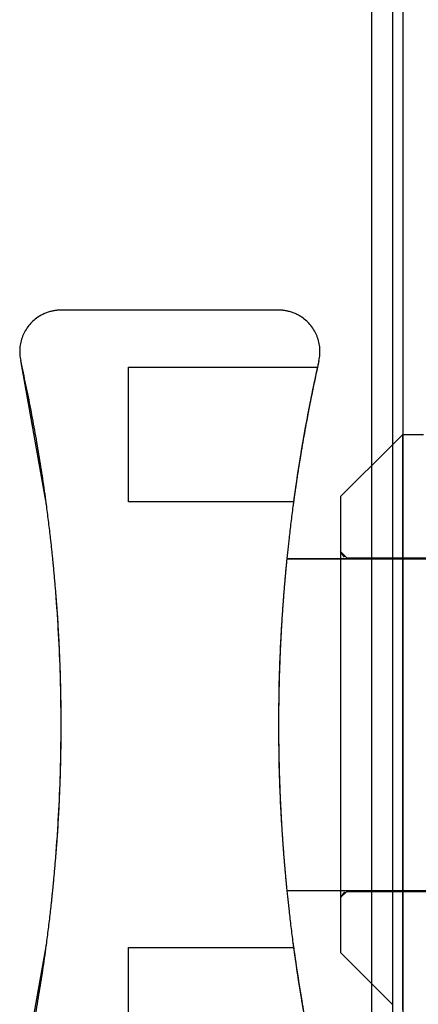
# Model space of a CAD drawing. Extents: x -156717 to 425753, y -51191 to 363295.
# Tile 151 of 256: x 135136 to 135155, y 108219 to 108267. Entities that reach past the tile are written whole.
import ezdxf

# ---------------------------------------------------------------- set-up
doc = ezdxf.new("R2010")
doc.units = 0
doc.header["$LTSCALE"] = 50
doc.linetypes.add('PHANTOM', pattern=[0.8, 0.45, -0.05, 0.1, -0.05, 0.1, -0.05])
doc.layers.get('0').update_dxf_attribs({"linetype": 'CONTINUOUS'})
doc.layers.add('DEFAULT_3', color=7, linetype='PHANTOM')

msp = doc.modelspace()

# ---------------------------------------------------------------- linework, layer by layer
at = {"color": 3, "linetype": 'Continuous'}
msp.add_line((135154.10948, 109187.89077), (135154.10948, 108142.23835), dxfattribs=at)
msp.add_line((135154.10948, 109187.89077), (135154.10948, 108142.23835), dxfattribs=at)
at = {"layer": 'DEFAULT_3', "color": 8, "linetype": 'PHANTOM'}
for p, q in [((135154.60955, 109187.89077), (135154.60955, 108208.24796)), ((135148.60801, 108252.70444), (135138.10714, 108252.70444)), ((135137.41148, 108243.22949), (135136.15564, 108250.26507)), ((135141.35728, 108249.95404), (135148.60801, 108249.95404)), ((135141.35728, 108243.45309), (135141.35728, 108249.95404)), ((135148.60801, 108249.95404), (135149.09588, 108249.95404)), ((135149.09588, 108249.95404), (135149.82539, 108249.95404)), ((135149.82539, 108249.95404), (135150.49018, 108249.95404)), ((135154.10948, 108246.20349), (135154.60955, 108246.70356)), ((135154.60955, 108246.70356), (135155.10962, 108246.70356)), ((135154.60955, 108246.49084), (135154.60955, 108246.70356)), ((135154.60955, 108246.70356), (135154.60955, 108246.49084)), ((135155.10962, 108246.70356), (135155.6097, 108246.70356)), ((135154.60955, 108241.70186), (135154.60955, 108246.49084)), ((135154.60955, 108246.49084), (135154.60955, 108241.70186)), ((135153.10933, 108243.70283), (135153.10933, 108245.20335)), ((135147.8165, 108243.45309), (135141.35728, 108243.45309)), ((135149.33367, 108243.45309), (135147.8165, 108243.45309)), ((135153.10933, 108241.05274), (135153.10933, 108243.70283)), ((135154.60955, 108232.70152), (135154.60955, 108241.70186)), ((135154.60955, 108241.70186), (135154.60955, 108232.70152)), ((135151.90916, 108240.7527), (135151.60911, 108241.05274)), ((135151.60911, 108241.05274), (135151.60911, 108240.70269)), ((135151.79521, 108240.77518), (135151.60911, 108241.05274)), ((135151.60911, 108241.05274), (135151.60911, 108240.70269)), ((135153.10933, 108240.70269), (135153.10933, 108241.05274)), ((135151.60911, 108240.70269), (135151.90916, 108240.70269)), ((135151.60911, 108240.70269), (135151.60911, 108238.60673)), ((135151.60911, 108240.70269), (135151.60911, 108238.60558)), ((135151.90916, 108240.70269), (135151.60911, 108240.70269)), ((135151.90916, 108240.7527), (135154.10948, 108240.7527)), ((135151.90916, 108240.70269), (135154.10948, 108240.70269)), ((135154.10948, 108240.70269), (135151.90916, 108240.70269)), ((135153.10933, 108232.70152), (135153.10933, 108240.70269)), ((135154.10948, 108240.7527), (135155.10962, 108240.7527)), ((135154.10948, 108240.70269), (135155.10962, 108240.70269)), ((135155.10962, 108240.70269), (135154.10948, 108240.70269)), ((135155.10962, 108240.7527), (135167.01136, 108240.7527)), ((135155.10962, 108240.70269), (135167.01136, 108240.70269)), ((135167.01136, 108240.70269), (135155.10962, 108240.70269)), ((135151.60911, 108238.60673), (135151.60911, 108232.70152)), ((135151.60911, 108238.60558), (135151.60911, 108232.73417)), ((135151.60911, 108232.73417), (135151.60911, 108226.83373)), ((135151.60911, 108232.70152), (135151.60911, 108226.79632)), ((135153.10933, 108224.70036), (135153.10933, 108232.70152)), ((135154.60955, 108232.70152), (135154.60955, 108223.70119)), ((135154.60955, 108223.70119), (135154.60955, 108232.70152)), ((135151.60911, 108226.83373), (135151.60911, 108224.70036)), ((135151.60911, 108226.79632), (135151.60911, 108224.70036)), ((135151.60911, 108224.70036), (135151.90916, 108224.70036)), ((135151.60911, 108224.70036), (135151.60911, 108224.35031)), ((135151.60911, 108224.70036), (135151.60911, 108224.35031)), ((135151.60911, 108224.70036), (135151.90916, 108224.70036)), ((135151.90916, 108224.65035), (135151.60911, 108224.35031)), ((135151.79521, 108224.62787), (135151.60911, 108224.35031)), ((135151.90916, 108224.70036), (135154.10948, 108224.70036)), ((135151.90916, 108224.70036), (135154.10948, 108224.70036)), ((135151.90916, 108224.65035), (135154.10948, 108224.65035)), ((135153.10933, 108224.35031), (135153.10933, 108224.70036)), ((135153.10933, 108221.69992), (135153.10933, 108224.35031)), ((135154.10948, 108224.70036), (135155.10962, 108224.70036)), ((135154.10948, 108224.70036), (135155.10962, 108224.70036)), ((135154.10948, 108224.65035), (135155.10962, 108224.65035)), ((135155.10962, 108224.70036), (135167.01136, 108224.70036)), ((135155.10962, 108224.70036), (135167.01136, 108224.70036)), ((135155.10962, 108224.65035), (135167.01136, 108224.65035)), ((135154.60955, 108223.70119), (135154.60955, 108218.91221)), ((135154.60955, 108218.91221), (135154.60955, 108223.70119)), ((135136.15564, 108215.13799), (135137.41148, 108222.17355)), ((135141.35728, 108221.94996), (135147.8165, 108221.94996)), ((135141.35728, 108215.44901), (135141.35728, 108221.94996)), ((135147.8165, 108221.94996), (135148.55775, 108221.94996)), ((135148.55775, 108221.94996), (135149.33367, 108221.94996)), ((135153.10933, 108220.1997), (135153.10933, 108221.69992))]:
    msp.add_line(p, q, dxfattribs=at)
at = {"layer": 'DEFAULT_3', "color": 6, "linetype": 'PHANTOM'}
for p, q in [((135153.10933, 108246.70356), (135153.10933, 108311.26298)), ((135148.60801, 108252.70444), (135138.10713, 108252.70444)), ((135153.10933, 108245.20335), (135153.10933, 108246.70356)), ((135151.60911, 108243.70313), (135154.10948, 108246.20349)), ((135151.60911, 108243.70283), (135151.60911, 108240.70269)), ((135149.00907, 108240.70269), (135151.60911, 108240.70269)), ((135151.60911, 108240.70269), (135149.00907, 108240.70269)), ((135151.60911, 108240.70269), (135151.60911, 108240.52952)), ((135151.60911, 108240.52952), (135151.60911, 108232.70152)), ((135151.60911, 108232.70152), (135151.60911, 108224.92095)), ((135151.60911, 108224.92095), (135151.60911, 108224.70036)), ((135149.00907, 108224.70036), (135151.60911, 108224.70036)), ((135149.00907, 108224.70036), (135151.60911, 108224.70036)), ((135151.60911, 108224.70036), (135151.60911, 108221.70022)), ((135151.60911, 108221.69992), (135154.10948, 108219.19956)), ((135153.10933, 108218.69948), (135153.10933, 108220.1997))]:
    msp.add_line(p, q, dxfattribs=at)
for centre, radius, start, end in [((135138.10714, 108250.70415), 2.00029, 124.226795, 158.453589), ((135138.10714, 108250.70415), 2.00029, 102.834903, 124.226795), ((135138.10714, 108250.70415), 2.00029, 90, 102.834903), ((135148.60801, 108250.70415), 2.00029, 77.164961, 90), ((135148.60801, 108250.70415), 2.00029, 55.773206, 77.164961), ((135148.60801, 108250.70415), 2.00029, 21.546411, 55.773206), ((135138.10714, 108250.70415), 2.00029, 158.453589, 192.680383), ((135148.60801, 108250.70415), 2.00029, 347.319746, 21.546411), ((135058.09548, 108232.70152), 80.01166, 10.9738987, 12.6803851), ((135228.61967, 108232.70152), 80.01166, 167.3196165, 168.5810861), ((135228.61967, 108232.70152), 80.01166, 168.5810861, 169.0261013), ((135058.09548, 108232.70152), 80.01166, 9.2674139, 10.9738987), ((135228.61967, 108232.70152), 80.01166, 169.0261013, 170.7174026), ((135058.09548, 108232.70152), 80.01166, 7.560929, 9.2674139), ((135228.61967, 108232.70152), 80.01166, 170.9856055, 171.8621744), ((135228.61967, 108232.70152), 80.01166, 170.7174026, 170.9856055), ((135228.61967, 108232.70152), 80.01166, 171.8621744, 172.439071), ((135058.09548, 108232.70152), 80.01166, 6.4487099, 7.560929), ((135228.61967, 108232.70152), 80.01166, 172.439071, 173.5525683), ((135058.09548, 108232.70152), 80.01166, 5.7253037, 6.4487099), ((135228.61967, 108232.70152), 80.01166, 173.5525683, 174.3818735), ((135058.09548, 108232.70152), 80.01166, 5.4256028, 5.7253037), ((135228.61967, 108232.70152), 80.01166, 174.3818735, 174.5753925), ((135058.09548, 108232.70152), 80.01166, 4.5821349, 5.4256028), ((135228.61967, 108232.70152), 80.01166, 174.5753925, 175.4178651), ((135058.09548, 108232.70152), 80.01166, 355.4178651, 4.5821349), ((135228.61967, 108232.70152), 80.01166, 175.4178651, 176.5145431), ((135228.61967, 108232.70152), 80.01166, 176.5145431, 183.4912869), ((135228.61967, 108232.70152), 80.01166, 183.4912869, 184.5821349), ((135058.09548, 108232.70152), 80.01166, 354.5740525, 355.4178651), ((135228.61967, 108232.70152), 80.01166, 184.5821349, 185.4246228), ((135058.09548, 108232.70152), 80.01166, 354.2313095, 354.5740525), ((135228.61967, 108232.70152), 80.01166, 185.4246228, 185.6177128), ((135228.61967, 108232.70152), 80.01166, 185.6177128, 186.4478783), ((135058.09548, 108232.70152), 80.01166, 353.5508495, 354.2313095), ((135058.09548, 108232.70152), 80.01166, 352.439071, 353.5508495), ((135228.61967, 108232.70152), 80.01166, 186.4478783, 187.560929), ((135058.09548, 108232.70152), 80.01166, 350.7325861, 352.439071), ((135228.61967, 108232.70152), 80.01166, 187.560929, 189.0143947), ((135228.61967, 108232.70152), 80.01166, 189.0143947, 189.2674139), ((135058.09548, 108232.70152), 80.01166, 349.0261013, 350.7325861), ((135228.61967, 108232.70152), 80.01166, 189.2674139, 190.9738987)]:
    msp.add_arc(centre, radius, start, end, dxfattribs=at)
at = {"layer": 'DEFAULT_3', "color": 8, "linetype": 'PHANTOM'}
for centre, radius, start, end in [((135138.10714, 108250.70415), 2.00029, 124.226794, 158.453589), ((135138.10714, 108250.70415), 2.00029, 102.835039, 124.226794), ((135138.10714, 108250.70415), 2.00029, 90, 102.835039), ((135148.60801, 108250.70415), 2.00029, 77.165097, 90), ((135148.60801, 108250.70415), 2.00029, 55.773206, 77.165097), ((135148.60801, 108250.70415), 2.00029, 21.546411, 55.773206), ((135138.10714, 108250.70415), 2.00029, 158.453589, 192.680319), ((135148.60801, 108250.70415), 2.00029, 347.319617, 21.546411), ((135228.61967, 108232.70152), 80.01166, 167.3196165, 167.5476706), ((135228.61967, 108232.70152), 80.01166, 167.5476706, 171.8150871), ((135228.61967, 108232.70152), 80.01166, 167.5478027, 168.5811554), ((135228.61967, 108232.70152), 80.01166, 168.5811554, 169.1243738), ((135228.61967, 108232.70152), 80.01166, 169.1243738, 170.7009483), ((135228.61967, 108232.70152), 80.01166, 170.9855674, 171.8594281), ((135228.61967, 108232.70152), 80.01166, 170.7009483, 170.9855674), ((135228.61967, 108232.70152), 80.01166, 171.8150871, 172.439071), ((135228.61967, 108232.70152), 80.01166, 171.8594281, 172.2775193), ((135058.09548, 108232.70152), 80.01166, 6.4487171, 7.560929), ((135228.61967, 108232.70152), 80.01166, 172.439071, 173.5521217), ((135058.09548, 108232.70152), 80.01166, 5.7251501, 6.4487171), ((135228.61967, 108232.70152), 80.01166, 173.5521217, 174.3823628), ((135058.09548, 108232.70152), 80.01166, 5.4256261, 5.7251501), ((135228.61967, 108232.70152), 80.01166, 174.2710828, 175.2921715), ((135228.61967, 108232.70152), 80.01166, 174.3823628, 174.5753772), ((135228.61967, 108232.70152), 80.01166, 174.2608295, 174.2710828), ((135058.09548, 108232.70152), 80.01166, 4.5821349, 5.4256261), ((135228.61967, 108232.70152), 80.01166, 174.5753772, 175.4178651), ((135058.09548, 108232.70152), 80.01166, 1.6964303, 4.5821349), ((135228.61967, 108232.70152), 80.01166, 175.4178651, 176.5032107), ((135228.61967, 108232.70152), 80.01166, 175.2921715, 175.925207), ((135228.61967, 108232.70152), 80.01166, 175.925207, 176.7859775), ((135228.61967, 108232.70152), 80.01166, 176.7859775, 179.7057947), ((135228.61967, 108232.70152), 80.01166, 176.5032107, 178.2918987), ((135058.09548, 108232.70152), 80.01166, 359.9973638, 1.6964303), ((135228.61967, 108232.70152), 80.01166, 178.2918987, 179.5436494), ((135228.61967, 108232.70152), 80.01166, 179.5436494, 180.4473243), ((135228.61967, 108232.70152), 80.01166, 179.7057947, 180.2842927), ((135058.09548, 108232.70152), 80.01166, 358.300332, 359.9973638), ((135228.61967, 108232.70152), 80.01166, 180.2842927, 183.2222968), ((135228.61967, 108232.70152), 80.01166, 180.4473243, 181.7087523), ((135058.09548, 108232.70152), 80.01166, 355.4178651, 358.300332), ((135228.61967, 108232.70152), 80.01166, 181.7087523, 183.4825603), ((135228.61967, 108232.70152), 80.01166, 183.2222968, 184.0732974), ((135228.61967, 108232.70152), 80.01166, 183.4825603, 184.5821349), ((135228.61967, 108232.70152), 80.01166, 184.0732974, 184.7069899), ((135058.09548, 108232.70152), 80.01166, 354.5740897, 355.4178651), ((135228.61967, 108232.70152), 80.01166, 184.5821349, 185.4246075), ((135228.61967, 108232.70152), 80.01166, 184.7069899, 185.7284564), ((135058.09548, 108232.70152), 80.01166, 354.2310382, 354.5740897), ((135228.61967, 108232.70152), 80.01166, 185.4246075, 185.6182018), ((135228.61967, 108232.70152), 80.01166, 185.6182018, 186.4474317), ((135058.09548, 108232.70152), 80.01166, 353.5508581, 354.2310382), ((135228.61967, 108232.70152), 80.01166, 185.7284564, 185.7391705), ((135058.09548, 108232.70152), 80.01166, 352.439071, 353.5508581), ((135228.61967, 108232.70152), 80.01166, 186.4474317, 187.560929), ((135228.61967, 108232.70152), 80.01166, 187.560929, 188.1851262), ((135228.61967, 108232.70152), 80.01166, 187.7224807, 189.0144328), ((135228.61967, 108232.70152), 80.01166, 188.1851262, 192.4523294), ((135228.61967, 108232.70152), 80.01166, 189.0144328, 189.2990517), ((135228.61967, 108232.70152), 80.01166, 189.2990517, 190.8756262)]:
    msp.add_arc(centre, radius, start, end, dxfattribs=at)

doc.saveas('drawing.dxf')
